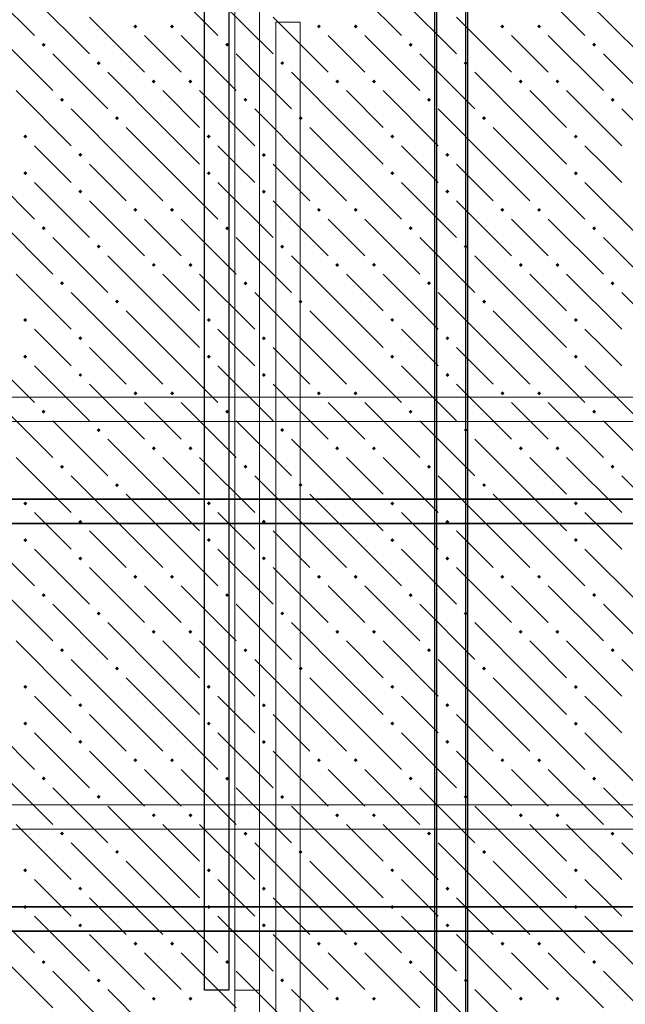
# Model space of a CAD drawing. Header units: millimetres. Extents: x 0 to 42000, y 0 to 29700.
# Tile 39 of 64: x 14711 to 16691, y 19835 to 23056. Entities that reach past the tile are written whole.
import ezdxf

# ---------------------------------------------------------------- set-up
doc = ezdxf.new("R2010")
doc.units = ezdxf.units.MM
for name, color, linetype, lineweight in [('ДОП Верх по У', 7, 'Continuous', 18), ('ДОП Верх по Х', 7, 'Continuous', 18), ('ЖБ Перекрытие верхний уровень', 7, 'Continuous', 18), ('Обрамление П-обр. равн.', 7, 'Continuous', 25), ('Фоновоя арматура Х1', 7, 'Continuous', 25)]:
    doc.layers.add(name, color=color, linetype=linetype, lineweight=lineweight)

msp = doc.modelspace()

# ---------------------------------------------------------------- hatches: boundary and pattern name
at = {"layer": 'ЖБ Перекрытие верхний уровень', "linetype": 'Continuous', "lineweight": 18, "transparency": 33554687}
for points in [[(15082.8, 23033.5), (15089.3, 23040), (15095.8, 23033.5), (15089.3, 23027)], [(15202.8, 23033.5), (15209.3, 23040), (15215.8, 23033.5), (15209.3, 23027)], [(15682.8, 23033.5), (15689.3, 23040), (15695.8, 23033.5), (15689.3, 23027)], [(15802.8, 23033.5), (15809.3, 23040), (15815.8, 23033.5), (15809.3, 23027)], [(16282.8, 23033.5), (16289.3, 23040), (16295.8, 23033.5), (16289.3, 23027)], [(16402.8, 23033.5), (16409.3, 23040), (16415.8, 23033.5), (16409.3, 23027)], [(14782.8, 22973.5), (14789.3, 22980), (14795.8, 22973.5), (14789.3, 22967)], [(15382.8, 22973.5), (15389.3, 22980), (15395.8, 22973.5), (15389.3, 22967)], [(15982.8, 22973.5), (15989.3, 22980), (15995.8, 22973.5), (15989.3, 22967)], [(16582.8, 22973.5), (16589.3, 22980), (16595.8, 22973.5), (16589.3, 22967)], [(14962.8, 22913.5), (14969.3, 22920), (14975.8, 22913.5), (14969.3, 22907)], [(15562.8, 22913.5), (15569.3, 22920), (15575.8, 22913.5), (15569.3, 22907)], [(16162.8, 22913.5), (16169.3, 22920), (16175.8, 22913.5), (16169.3, 22907)], [(15142.8, 22853.5), (15149.3, 22860), (15155.8, 22853.5), (15149.3, 22847)], [(15262.8, 22853.5), (15269.3, 22860), (15275.8, 22853.5), (15269.3, 22847)], [(15742.8, 22853.5), (15749.3, 22860), (15755.8, 22853.5), (15749.3, 22847)], [(15862.8, 22853.5), (15869.3, 22860), (15875.8, 22853.5), (15869.3, 22847)], [(16342.8, 22853.5), (16349.3, 22860), (16355.8, 22853.5), (16349.3, 22847)], [(16462.8, 22853.5), (16469.3, 22860), (16475.8, 22853.5), (16469.3, 22847)], [(14842.8, 22793.5), (14849.3, 22800), (14855.8, 22793.5), (14849.3, 22787)], [(15442.8, 22793.5), (15449.3, 22800), (15455.8, 22793.5), (15449.3, 22787)], [(16042.8, 22793.5), (16049.3, 22800), (16055.8, 22793.5), (16049.3, 22787)], [(16642.8, 22793.5), (16649.3, 22800), (16655.8, 22793.5), (16649.3, 22787)], [(15022.8, 22733.5), (15029.3, 22740), (15035.8, 22733.5), (15029.3, 22727)], [(15622.8, 22733.5), (15629.3, 22740), (15635.8, 22733.5), (15629.3, 22727)], [(16222.8, 22733.5), (16229.3, 22740), (16235.8, 22733.5), (16229.3, 22727)], [(14722.8, 22673.5), (14729.3, 22680), (14735.8, 22673.5), (14729.3, 22667)], [(15322.8, 22673.5), (15329.3, 22680), (15335.8, 22673.5), (15329.3, 22667)], [(15922.8, 22673.5), (15929.3, 22680), (15935.8, 22673.5), (15929.3, 22667)], [(16522.8, 22673.5), (16529.3, 22680), (16535.8, 22673.5), (16529.3, 22667)], [(14902.8, 22613.5), (14909.3, 22620), (14915.8, 22613.5), (14909.3, 22607)], [(15502.8, 22613.5), (15509.3, 22620), (15515.8, 22613.5), (15509.3, 22607)], [(16102.8, 22613.5), (16109.3, 22620), (16115.8, 22613.5), (16109.3, 22607)], [(14722.8, 22553.5), (14729.3, 22560), (14735.8, 22553.5), (14729.3, 22547)], [(15322.8, 22553.5), (15329.3, 22560), (15335.8, 22553.5), (15329.3, 22547)], [(15922.8, 22553.5), (15929.3, 22560), (15935.8, 22553.5), (15929.3, 22547)], [(16522.8, 22553.5), (16529.3, 22560), (16535.8, 22553.5), (16529.3, 22547)], [(14902.8, 22493.5), (14909.3, 22500), (14915.8, 22493.5), (14909.3, 22487)], [(15502.8, 22493.5), (15509.3, 22500), (15515.8, 22493.5), (15509.3, 22487)], [(16102.8, 22493.5), (16109.3, 22500), (16115.8, 22493.5), (16109.3, 22487)], [(15082.8, 22433.5), (15089.3, 22440), (15095.8, 22433.5), (15089.3, 22427)], [(15202.8, 22433.5), (15209.3, 22440), (15215.8, 22433.5), (15209.3, 22427)], [(15682.8, 22433.5), (15689.3, 22440), (15695.8, 22433.5), (15689.3, 22427)], [(15802.8, 22433.5), (15809.3, 22440), (15815.8, 22433.5), (15809.3, 22427)], [(16282.8, 22433.5), (16289.3, 22440), (16295.8, 22433.5), (16289.3, 22427)], [(16402.8, 22433.5), (16409.3, 22440), (16415.8, 22433.5), (16409.3, 22427)], [(14782.8, 22373.5), (14789.3, 22380), (14795.8, 22373.5), (14789.3, 22367)], [(15382.8, 22373.5), (15389.3, 22380), (15395.8, 22373.5), (15389.3, 22367)], [(15982.8, 22373.5), (15989.3, 22380), (15995.8, 22373.5), (15989.3, 22367)], [(16582.8, 22373.5), (16589.3, 22380), (16595.8, 22373.5), (16589.3, 22367)], [(14962.8, 22313.5), (14969.3, 22320), (14975.8, 22313.5), (14969.3, 22307)], [(15562.8, 22313.5), (15569.3, 22320), (15575.8, 22313.5), (15569.3, 22307)], [(16162.8, 22313.5), (16169.3, 22320), (16175.8, 22313.5), (16169.3, 22307)], [(15142.8, 22253.5), (15149.3, 22260), (15155.8, 22253.5), (15149.3, 22247)], [(15262.8, 22253.5), (15269.3, 22260), (15275.8, 22253.5), (15269.3, 22247)], [(15742.8, 22253.5), (15749.3, 22260), (15755.8, 22253.5), (15749.3, 22247)], [(15862.8, 22253.5), (15869.3, 22260), (15875.8, 22253.5), (15869.3, 22247)], [(16342.8, 22253.5), (16349.3, 22260), (16355.8, 22253.5), (16349.3, 22247)], [(16462.8, 22253.5), (16469.3, 22260), (16475.8, 22253.5), (16469.3, 22247)], [(14842.8, 22193.5), (14849.3, 22200), (14855.8, 22193.5), (14849.3, 22187)], [(15442.8, 22193.5), (15449.3, 22200), (15455.8, 22193.5), (15449.3, 22187)], [(16042.8, 22193.5), (16049.3, 22200), (16055.8, 22193.5), (16049.3, 22187)], [(16642.8, 22193.5), (16649.3, 22200), (16655.8, 22193.5), (16649.3, 22187)], [(15022.8, 22133.5), (15029.3, 22140), (15035.8, 22133.5), (15029.3, 22127)], [(15622.8, 22133.5), (15629.3, 22140), (15635.8, 22133.5), (15629.3, 22127)], [(16222.8, 22133.5), (16229.3, 22140), (16235.8, 22133.5), (16229.3, 22127)], [(14722.8, 22073.5), (14729.3, 22080), (14735.8, 22073.5), (14729.3, 22067)], [(15322.8, 22073.5), (15329.3, 22080), (15335.8, 22073.5), (15329.3, 22067)], [(15922.8, 22073.5), (15929.3, 22080), (15935.8, 22073.5), (15929.3, 22067)], [(16522.8, 22073.5), (16529.3, 22080), (16535.8, 22073.5), (16529.3, 22067)], [(14902.8, 22013.5), (14909.3, 22020), (14915.8, 22013.5), (14909.3, 22007)], [(15502.8, 22013.5), (15509.3, 22020), (15515.8, 22013.5), (15509.3, 22007)], [(16102.8, 22013.5), (16109.3, 22020), (16115.8, 22013.5), (16109.3, 22007)], [(14722.8, 21953.5), (14729.3, 21960), (14735.8, 21953.5), (14729.3, 21947)], [(15322.8, 21953.5), (15329.3, 21960), (15335.8, 21953.5), (15329.3, 21947)], [(15922.8, 21953.5), (15929.3, 21960), (15935.8, 21953.5), (15929.3, 21947)], [(16522.8, 21953.5), (16529.3, 21960), (16535.8, 21953.5), (16529.3, 21947)], [(14902.8, 21893.5), (14909.3, 21900), (14915.8, 21893.5), (14909.3, 21887)], [(15502.8, 21893.5), (15509.3, 21900), (15515.8, 21893.5), (15509.3, 21887)], [(16102.8, 21893.5), (16109.3, 21900), (16115.8, 21893.5), (16109.3, 21887)], [(15082.8, 21833.5), (15089.3, 21840), (15095.8, 21833.5), (15089.3, 21827)], [(15202.8, 21833.5), (15209.3, 21840), (15215.8, 21833.5), (15209.3, 21827)], [(15682.8, 21833.5), (15689.3, 21840), (15695.8, 21833.5), (15689.3, 21827)], [(15802.8, 21833.5), (15809.3, 21840), (15815.8, 21833.5), (15809.3, 21827)], [(16282.8, 21833.5), (16289.3, 21840), (16295.8, 21833.5), (16289.3, 21827)], [(16402.8, 21833.5), (16409.3, 21840), (16415.8, 21833.5), (16409.3, 21827)], [(14782.8, 21773.5), (14789.3, 21780), (14795.8, 21773.5), (14789.3, 21767)], [(15382.8, 21773.5), (15389.3, 21780), (15395.8, 21773.5), (15389.3, 21767)], [(15982.8, 21773.5), (15989.3, 21780), (15995.8, 21773.5), (15989.3, 21767)], [(16582.8, 21773.5), (16589.3, 21780), (16595.8, 21773.5), (16589.3, 21767)], [(14962.8, 21713.5), (14969.3, 21720), (14975.8, 21713.5), (14969.3, 21707)], [(15562.8, 21713.5), (15569.3, 21720), (15575.8, 21713.5), (15569.3, 21707)], [(16162.8, 21713.5), (16169.3, 21720), (16175.8, 21713.5), (16169.3, 21707)], [(15142.8, 21653.5), (15149.3, 21660), (15155.8, 21653.5), (15149.3, 21647)], [(15262.8, 21653.5), (15269.3, 21660), (15275.8, 21653.5), (15269.3, 21647)], [(15742.8, 21653.5), (15749.3, 21660), (15755.8, 21653.5), (15749.3, 21647)], [(15862.8, 21653.5), (15869.3, 21660), (15875.8, 21653.5), (15869.3, 21647)], [(16342.8, 21653.5), (16349.3, 21660), (16355.8, 21653.5), (16349.3, 21647)], [(16462.8, 21653.5), (16469.3, 21660), (16475.8, 21653.5), (16469.3, 21647)], [(14842.8, 21593.5), (14849.3, 21600), (14855.8, 21593.5), (14849.3, 21587)], [(15442.8, 21593.5), (15449.3, 21600), (15455.8, 21593.5), (15449.3, 21587)], [(16042.8, 21593.5), (16049.3, 21600), (16055.8, 21593.5), (16049.3, 21587)], [(16642.8, 21593.5), (16649.3, 21600), (16655.8, 21593.5), (16649.3, 21587)], [(15022.8, 21533.5), (15029.3, 21540), (15035.8, 21533.5), (15029.3, 21527)], [(15622.8, 21533.5), (15629.3, 21540), (15635.8, 21533.5), (15629.3, 21527)], [(16222.8, 21533.5), (16229.3, 21540), (16235.8, 21533.5), (16229.3, 21527)], [(14722.8, 21473.5), (14729.3, 21480), (14735.8, 21473.5), (14729.3, 21467)], [(15322.8, 21473.5), (15329.3, 21480), (15335.8, 21473.5), (15329.3, 21467)], [(15922.8, 21473.5), (15929.3, 21480), (15935.8, 21473.5), (15929.3, 21467)], [(16522.8, 21473.5), (16529.3, 21480), (16535.8, 21473.5), (16529.3, 21467)], [(14902.8, 21413.5), (14909.3, 21420), (14915.8, 21413.5), (14909.3, 21407)], [(15502.8, 21413.5), (15509.3, 21420), (15515.8, 21413.5), (15509.3, 21407)], [(16102.8, 21413.5), (16109.3, 21420), (16115.8, 21413.5), (16109.3, 21407)], [(14722.8, 21353.5), (14729.3, 21360), (14735.8, 21353.5), (14729.3, 21347)], [(15322.8, 21353.5), (15329.3, 21360), (15335.8, 21353.5), (15329.3, 21347)], [(15922.8, 21353.5), (15929.3, 21360), (15935.8, 21353.5), (15929.3, 21347)], [(16522.8, 21353.5), (16529.3, 21360), (16535.8, 21353.5), (16529.3, 21347)], [(14902.8, 21293.5), (14909.3, 21300), (14915.8, 21293.5), (14909.3, 21287)], [(15502.8, 21293.5), (15509.3, 21300), (15515.8, 21293.5), (15509.3, 21287)], [(16102.8, 21293.5), (16109.3, 21300), (16115.8, 21293.5), (16109.3, 21287)], [(15082.8, 21233.5), (15089.3, 21240), (15095.8, 21233.5), (15089.3, 21227)], [(15202.8, 21233.5), (15209.3, 21240), (15215.8, 21233.5), (15209.3, 21227)], [(15682.8, 21233.5), (15689.3, 21240), (15695.8, 21233.5), (15689.3, 21227)], [(15802.8, 21233.5), (15809.3, 21240), (15815.8, 21233.5), (15809.3, 21227)], [(16282.8, 21233.5), (16289.3, 21240), (16295.8, 21233.5), (16289.3, 21227)], [(16402.8, 21233.5), (16409.3, 21240), (16415.8, 21233.5), (16409.3, 21227)], [(14782.8, 21173.5), (14789.3, 21180), (14795.8, 21173.5), (14789.3, 21167)], [(15382.8, 21173.5), (15389.3, 21180), (15395.8, 21173.5), (15389.3, 21167)], [(15982.8, 21173.5), (15989.3, 21180), (15995.8, 21173.5), (15989.3, 21167)], [(16582.8, 21173.5), (16589.3, 21180), (16595.8, 21173.5), (16589.3, 21167)], [(14962.8, 21113.5), (14969.3, 21120), (14975.8, 21113.5), (14969.3, 21107)], [(15562.8, 21113.5), (15569.3, 21120), (15575.8, 21113.5), (15569.3, 21107)], [(16162.8, 21113.5), (16169.3, 21120), (16175.8, 21113.5), (16169.3, 21107)], [(15142.8, 21053.5), (15149.3, 21060), (15155.8, 21053.5), (15149.3, 21047)], [(15262.8, 21053.5), (15269.3, 21060), (15275.8, 21053.5), (15269.3, 21047)], [(15742.8, 21053.5), (15749.3, 21060), (15755.8, 21053.5), (15749.3, 21047)], [(15862.8, 21053.5), (15869.3, 21060), (15875.8, 21053.5), (15869.3, 21047)], [(16342.8, 21053.5), (16349.3, 21060), (16355.8, 21053.5), (16349.3, 21047)], [(16462.8, 21053.5), (16469.3, 21060), (16475.8, 21053.5), (16469.3, 21047)], [(14842.8, 20993.5), (14849.3, 21000), (14855.8, 20993.5), (14849.3, 20987)], [(15442.8, 20993.5), (15449.3, 21000), (15455.8, 20993.5), (15449.3, 20987)], [(16042.8, 20993.5), (16049.3, 21000), (16055.8, 20993.5), (16049.3, 20987)], [(16642.8, 20993.5), (16649.3, 21000), (16655.8, 20993.5), (16649.3, 20987)], [(15022.8, 20933.5), (15029.3, 20940), (15035.8, 20933.5), (15029.3, 20927)], [(15622.8, 20933.5), (15629.3, 20940), (15635.8, 20933.5), (15629.3, 20927)], [(16222.8, 20933.5), (16229.3, 20940), (16235.8, 20933.5), (16229.3, 20927)], [(14722.8, 20873.5), (14729.3, 20880), (14735.8, 20873.5), (14729.3, 20867)], [(15322.8, 20873.5), (15329.3, 20880), (15335.8, 20873.5), (15329.3, 20867)], [(15922.8, 20873.5), (15929.3, 20880), (15935.8, 20873.5), (15929.3, 20867)], [(16522.8, 20873.5), (16529.3, 20880), (16535.8, 20873.5), (16529.3, 20867)], [(14902.8, 20813.5), (14909.3, 20820), (14915.8, 20813.5), (14909.3, 20807)], [(15502.8, 20813.5), (15509.3, 20820), (15515.8, 20813.5), (15509.3, 20807)], [(16102.8, 20813.5), (16109.3, 20820), (16115.8, 20813.5), (16109.3, 20807)], [(14722.8, 20753.5), (14729.3, 20760), (14735.8, 20753.5), (14729.3, 20747)], [(15322.8, 20753.5), (15329.3, 20760), (15335.8, 20753.5), (15329.3, 20747)], [(15922.8, 20753.5), (15929.3, 20760), (15935.8, 20753.5), (15929.3, 20747)], [(16522.8, 20753.5), (16529.3, 20760), (16535.8, 20753.5), (16529.3, 20747)], [(14902.8, 20693.5), (14909.3, 20700), (14915.8, 20693.5), (14909.3, 20687)], [(15502.8, 20693.5), (15509.3, 20700), (15515.8, 20693.5), (15509.3, 20687)], [(16102.8, 20693.5), (16109.3, 20700), (16115.8, 20693.5), (16109.3, 20687)], [(15082.8, 20633.5), (15089.3, 20640), (15095.8, 20633.5), (15089.3, 20627)], [(15202.8, 20633.5), (15209.3, 20640), (15215.8, 20633.5), (15209.3, 20627)], [(15682.8, 20633.5), (15689.3, 20640), (15695.8, 20633.5), (15689.3, 20627)], [(15802.8, 20633.5), (15809.3, 20640), (15815.8, 20633.5), (15809.3, 20627)], [(16282.8, 20633.5), (16289.3, 20640), (16295.8, 20633.5), (16289.3, 20627)], [(16402.8, 20633.5), (16409.3, 20640), (16415.8, 20633.5), (16409.3, 20627)], [(14782.8, 20573.5), (14789.3, 20580), (14795.8, 20573.5), (14789.3, 20567)], [(15382.8, 20573.5), (15389.3, 20580), (15395.8, 20573.5), (15389.3, 20567)], [(15982.8, 20573.5), (15989.3, 20580), (15995.8, 20573.5), (15989.3, 20567)], [(16582.8, 20573.5), (16589.3, 20580), (16595.8, 20573.5), (16589.3, 20567)], [(14962.8, 20513.5), (14969.3, 20520), (14975.8, 20513.5), (14969.3, 20507)], [(15562.8, 20513.5), (15569.3, 20520), (15575.8, 20513.5), (15569.3, 20507)], [(16162.8, 20513.5), (16169.3, 20520), (16175.8, 20513.5), (16169.3, 20507)], [(15142.8, 20453.5), (15149.3, 20460), (15155.8, 20453.5), (15149.3, 20447)], [(15262.8, 20453.5), (15269.3, 20460), (15275.8, 20453.5), (15269.3, 20447)], [(15742.8, 20453.5), (15749.3, 20460), (15755.8, 20453.5), (15749.3, 20447)], [(15862.8, 20453.5), (15869.3, 20460), (15875.8, 20453.5), (15869.3, 20447)], [(16342.8, 20453.5), (16349.3, 20460), (16355.8, 20453.5), (16349.3, 20447)], [(16462.8, 20453.5), (16469.3, 20460), (16475.8, 20453.5), (16469.3, 20447)], [(14842.8, 20393.5), (14849.3, 20400), (14855.8, 20393.5), (14849.3, 20387)], [(15442.8, 20393.5), (15449.3, 20400), (15455.8, 20393.5), (15449.3, 20387)], [(16042.8, 20393.5), (16049.3, 20400), (16055.8, 20393.5), (16049.3, 20387)], [(16642.8, 20393.5), (16649.3, 20400), (16655.8, 20393.5), (16649.3, 20387)], [(15022.8, 20333.5), (15029.3, 20340), (15035.8, 20333.5), (15029.3, 20327)], [(15622.8, 20333.5), (15629.3, 20340), (15635.8, 20333.5), (15629.3, 20327)], [(16222.8, 20333.5), (16229.3, 20340), (16235.8, 20333.5), (16229.3, 20327)], [(14722.8, 20273.5), (14729.3, 20280), (14735.8, 20273.5), (14729.3, 20267)], [(15322.8, 20273.5), (15329.3, 20280), (15335.8, 20273.5), (15329.3, 20267)], [(15922.8, 20273.5), (15929.3, 20280), (15935.8, 20273.5), (15929.3, 20267)], [(16522.8, 20273.5), (16529.3, 20280), (16535.8, 20273.5), (16529.3, 20267)], [(14902.8, 20213.5), (14909.3, 20220), (14915.8, 20213.5), (14909.3, 20207)], [(15502.8, 20213.5), (15509.3, 20220), (15515.8, 20213.5), (15509.3, 20207)], [(16102.8, 20213.5), (16109.3, 20220), (16115.8, 20213.5), (16109.3, 20207)], [(14722.8, 20153.5), (14729.3, 20160), (14735.8, 20153.5), (14729.3, 20147)], [(15322.8, 20153.5), (15329.3, 20160), (15335.8, 20153.5), (15329.3, 20147)], [(15922.8, 20153.5), (15929.3, 20160), (15935.8, 20153.5), (15929.3, 20147)], [(16522.8, 20153.5), (16529.3, 20160), (16535.8, 20153.5), (16529.3, 20147)], [(14902.8, 20093.5), (14909.3, 20100), (14915.8, 20093.5), (14909.3, 20087)], [(15502.8, 20093.5), (15509.3, 20100), (15515.8, 20093.5), (15509.3, 20087)], [(16102.8, 20093.5), (16109.3, 20100), (16115.8, 20093.5), (16109.3, 20087)], [(15082.8, 20033.5), (15089.3, 20040), (15095.8, 20033.5), (15089.3, 20027)], [(15202.8, 20033.5), (15209.3, 20040), (15215.8, 20033.5), (15209.3, 20027)], [(15682.8, 20033.5), (15689.3, 20040), (15695.8, 20033.5), (15689.3, 20027)], [(15802.8, 20033.5), (15809.3, 20040), (15815.8, 20033.5), (15809.3, 20027)], [(16282.8, 20033.5), (16289.3, 20040), (16295.8, 20033.5), (16289.3, 20027)], [(16402.8, 20033.5), (16409.3, 20040), (16415.8, 20033.5), (16409.3, 20027)], [(14782.8, 19973.5), (14789.3, 19980), (14795.8, 19973.5), (14789.3, 19967)], [(15382.8, 19973.5), (15389.3, 19980), (15395.8, 19973.5), (15389.3, 19967)], [(15982.8, 19973.5), (15989.3, 19980), (15995.8, 19973.5), (15989.3, 19967)], [(16582.8, 19973.5), (16589.3, 19980), (16595.8, 19973.5), (16589.3, 19967)], [(14962.8, 19913.5), (14969.3, 19920), (14975.8, 19913.5), (14969.3, 19907)], [(15562.8, 19913.5), (15569.3, 19920), (15575.8, 19913.5), (15569.3, 19907)], [(16162.8, 19913.5), (16169.3, 19920), (16175.8, 19913.5), (16169.3, 19907)], [(15142.8, 19853.5), (15149.3, 19860), (15155.8, 19853.5), (15149.3, 19847)], [(15262.8, 19853.5), (15269.3, 19860), (15275.8, 19853.5), (15269.3, 19847)], [(15742.8, 19853.5), (15749.3, 19860), (15755.8, 19853.5), (15749.3, 19847)], [(15862.8, 19853.5), (15869.3, 19860), (15875.8, 19853.5), (15869.3, 19847)], [(16342.8, 19853.5), (16349.3, 19860), (16355.8, 19853.5), (16349.3, 19847)], [(16462.8, 19853.5), (16469.3, 19860), (16475.8, 19853.5), (16469.3, 19847)]]:
    msp.add_hatch(color=7, dxfattribs=at).paths.add_polyline_path(points, flags=16)

# ---------------------------------------------------------------- linework, layer by layer
at = {"color": 7, "linetype": 'Continuous', "lineweight": 25, "transparency": 33554687}
msp.add_lwpolyline([(16168.2, 26793.3), (16168.2, 11914.3), (16074.9, 11914.3), (16074.9, 26793.3), (16168.2, 26793.3)], dxfattribs=at)
at = {"layer": 'ДОП Верх по У', "color": 7, "linetype": 'Continuous', "lineweight": 25, "transparency": 33554687}
msp.add_lwpolyline([(16174.9, 23381), (16174.9, 11460.1), (16068.2, 11460.1), (16068.2, 23381), (16174.9, 23381)], dxfattribs=at)
at = {"layer": 'ДОП Верх по Х', "color": 7, "linetype": 'Continuous', "lineweight": 35, "transparency": 33554687}
for points in [[(21188.2, 21407.7), (8188.2, 21407.7), (8188.2, 21487.7), (21188.2, 21487.7), (21188.2, 21407.7)], [(21188.2, 20074.3), (8188.2, 20074.3), (8188.2, 20154.4), (21188.2, 20154.4), (21188.2, 20074.3)]]:
    msp.add_lwpolyline(points, dxfattribs=at)
at = {"layer": 'ЖБ Перекрытие верхний уровень', "color": 9, "linetype": 'Continuous', "lineweight": 18, "true_color": 0xc7c7c7, "transparency": 33554687}
for p, q in [((14579.3, 23183.5), (14759.3, 23003.5)), ((15179.3, 23183.5), (15359.3, 23003.5)), ((15779.3, 23183.5), (15959.3, 23003.5)), ((16379.3, 23183.5), (16559.3, 23003.5)), ((14759.3, 23123.5), (14939.3, 22943.5)), ((15359.3, 23123.5), (15539.3, 22943.5)), ((15959.3, 23123.5), (16139.3, 22943.5)), ((16559.3, 23123.5), (16739.3, 22943.5)), ((14939.3, 23063.5), (15119.3, 22883.5)), ((15539.3, 23063.5), (15719.3, 22883.5)), ((16139.3, 23063.5), (16319.3, 22883.5)), ((14639.3, 23003.5), (14819.3, 22823.5)), ((15179.3, 22943.5), (15119.3, 23003.5)), ((15239.3, 23003.5), (15419.3, 22823.5)), ((15779.3, 22943.5), (15719.3, 23003.5)), ((15839.3, 23003.5), (16019.3, 22823.5)), ((16379.3, 22943.5), (16319.3, 23003.5)), ((16439.3, 23003.5), (16619.3, 22823.5)), ((14819.3, 22943.5), (14999.3, 22763.5)), ((15239.3, 22883.5), (15179.3, 22943.5)), ((15419.3, 22943.5), (15599.3, 22763.5)), ((15839.3, 22883.5), (15779.3, 22943.5)), ((16019.3, 22943.5), (16199.3, 22763.5)), ((16439.3, 22883.5), (16379.3, 22943.5)), ((16619.3, 22943.5), (16799.3, 22763.5)), ((15179.3, 22703.5), (14999.3, 22883.5)), ((15779.3, 22703.5), (15599.3, 22883.5)), ((16379.3, 22703.5), (16199.3, 22883.5)), ((14699.3, 22823.5), (14879.3, 22643.5)), ((15179.3, 22823.5), (15299.3, 22703.5)), ((15299.3, 22823.5), (15479.3, 22643.5)), ((15779.3, 22823.5), (15899.3, 22703.5)), ((15899.3, 22823.5), (16079.3, 22643.5)), ((16379.3, 22823.5), (16499.3, 22703.5)), ((16499.3, 22823.5), (16679.3, 22643.5)), ((15059.3, 22583.5), (14879.3, 22763.5)), ((15659.3, 22583.5), (15479.3, 22763.5)), ((16259.3, 22583.5), (16079.3, 22763.5)), ((16859.3, 22583.5), (16679.3, 22763.5)), ((15059.3, 22703.5), (15179.3, 22583.5)), ((15179.3, 22703.5), (15299.3, 22583.5)), ((15659.3, 22703.5), (15779.3, 22583.5)), ((15779.3, 22703.5), (15899.3, 22583.5)), ((16259.3, 22703.5), (16379.3, 22583.5)), ((16379.3, 22703.5), (16499.3, 22583.5)), ((14819.3, 22583.5), (14759.3, 22643.5)), ((15419.3, 22583.5), (15359.3, 22643.5)), ((16019.3, 22583.5), (15959.3, 22643.5)), ((16619.3, 22583.5), (16559.3, 22643.5)), ((14579.3, 22583.5), (14759.3, 22403.5)), ((14879.3, 22523.5), (14819.3, 22583.5)), ((14939.3, 22583.5), (15059.3, 22463.5)), ((15059.3, 22583.5), (15179.3, 22463.5)), ((15179.3, 22583.5), (15359.3, 22403.5)), ((15479.3, 22523.5), (15419.3, 22583.5)), ((15539.3, 22583.5), (15659.3, 22463.5)), ((15659.3, 22583.5), (15779.3, 22463.5)), ((15779.3, 22583.5), (15959.3, 22403.5)), ((16079.3, 22523.5), (16019.3, 22583.5)), ((16139.3, 22583.5), (16259.3, 22463.5)), ((16259.3, 22583.5), (16379.3, 22463.5)), ((16379.3, 22583.5), (16559.3, 22403.5)), ((16679.3, 22523.5), (16619.3, 22583.5)), ((14759.3, 22523.5), (14939.3, 22343.5)), ((15359.3, 22523.5), (15539.3, 22343.5)), ((15959.3, 22523.5), (16139.3, 22343.5)), ((16559.3, 22523.5), (16739.3, 22343.5)), ((14939.3, 22463.5), (15119.3, 22283.5)), ((15539.3, 22463.5), (15719.3, 22283.5)), ((16139.3, 22463.5), (16319.3, 22283.5)), ((14639.3, 22403.5), (14819.3, 22223.5)), ((15179.3, 22343.5), (15119.3, 22403.5)), ((15239.3, 22403.5), (15419.3, 22223.5)), ((15779.3, 22343.5), (15719.3, 22403.5)), ((15839.3, 22403.5), (16019.3, 22223.5)), ((16379.3, 22343.5), (16319.3, 22403.5)), ((16439.3, 22403.5), (16619.3, 22223.5)), ((14819.3, 22343.5), (14999.3, 22163.5)), ((15239.3, 22283.5), (15179.3, 22343.5)), ((15419.3, 22343.5), (15599.3, 22163.5)), ((15839.3, 22283.5), (15779.3, 22343.5)), ((16019.3, 22343.5), (16199.3, 22163.5)), ((16439.3, 22283.5), (16379.3, 22343.5)), ((16619.3, 22343.5), (16799.3, 22163.5)), ((15179.3, 22103.5), (14999.3, 22283.5)), ((15779.3, 22103.5), (15599.3, 22283.5)), ((16379.3, 22103.5), (16199.3, 22283.5)), ((14699.3, 22223.5), (14879.3, 22043.5)), ((15179.3, 22223.5), (15299.3, 22103.5)), ((15299.3, 22223.5), (15479.3, 22043.5)), ((15779.3, 22223.5), (15899.3, 22103.5)), ((15899.3, 22223.5), (16079.3, 22043.5)), ((16379.3, 22223.5), (16499.3, 22103.5)), ((16499.3, 22223.5), (16679.3, 22043.5)), ((15059.3, 21983.5), (14879.3, 22163.5)), ((15659.3, 21983.5), (15479.3, 22163.5)), ((16259.3, 21983.5), (16079.3, 22163.5)), ((16859.3, 21983.5), (16679.3, 22163.5)), ((15059.3, 22103.5), (15179.3, 21983.5)), ((15179.3, 22103.5), (15299.3, 21983.5)), ((15659.3, 22103.5), (15779.3, 21983.5)), ((15779.3, 22103.5), (15899.3, 21983.5)), ((16259.3, 22103.5), (16379.3, 21983.5)), ((16379.3, 22103.5), (16499.3, 21983.5)), ((14819.3, 21983.5), (14759.3, 22043.5)), ((15419.3, 21983.5), (15359.3, 22043.5)), ((16019.3, 21983.5), (15959.3, 22043.5)), ((16619.3, 21983.5), (16559.3, 22043.5)), ((14579.3, 21983.5), (14759.3, 21803.5)), ((14879.3, 21923.5), (14819.3, 21983.5)), ((14939.3, 21983.5), (15059.3, 21863.5)), ((15059.3, 21983.5), (15179.3, 21863.5)), ((15179.3, 21983.5), (15359.3, 21803.5)), ((15479.3, 21923.5), (15419.3, 21983.5)), ((15539.3, 21983.5), (15659.3, 21863.5)), ((15659.3, 21983.5), (15779.3, 21863.5)), ((15779.3, 21983.5), (15959.3, 21803.5)), ((16079.3, 21923.5), (16019.3, 21983.5)), ((16139.3, 21983.5), (16259.3, 21863.5)), ((16259.3, 21983.5), (16379.3, 21863.5)), ((16379.3, 21983.5), (16559.3, 21803.5)), ((16679.3, 21923.5), (16619.3, 21983.5)), ((14759.3, 21923.5), (14939.3, 21743.5)), ((15359.3, 21923.5), (15539.3, 21743.5)), ((15959.3, 21923.5), (16139.3, 21743.5)), ((16559.3, 21923.5), (16739.3, 21743.5)), ((14939.3, 21863.5), (15119.3, 21683.5)), ((15539.3, 21863.5), (15719.3, 21683.5)), ((16139.3, 21863.5), (16319.3, 21683.5)), ((14639.3, 21803.5), (14819.3, 21623.5)), ((15179.3, 21743.5), (15119.3, 21803.5)), ((15239.3, 21803.5), (15419.3, 21623.5)), ((15779.3, 21743.5), (15719.3, 21803.5)), ((15839.3, 21803.5), (16019.3, 21623.5)), ((16379.3, 21743.5), (16319.3, 21803.5)), ((16439.3, 21803.5), (16619.3, 21623.5)), ((14819.3, 21743.5), (14999.3, 21563.5)), ((15239.3, 21683.5), (15179.3, 21743.5)), ((15419.3, 21743.5), (15599.3, 21563.5)), ((15839.3, 21683.5), (15779.3, 21743.5)), ((16019.3, 21743.5), (16199.3, 21563.5)), ((16439.3, 21683.5), (16379.3, 21743.5)), ((16619.3, 21743.5), (16799.3, 21563.5)), ((15179.3, 21503.5), (14999.3, 21683.5)), ((15779.3, 21503.5), (15599.3, 21683.5)), ((16379.3, 21503.5), (16199.3, 21683.5)), ((14699.3, 21623.5), (14879.3, 21443.5)), ((15179.3, 21623.5), (15299.3, 21503.5)), ((15299.3, 21623.5), (15479.3, 21443.5)), ((15779.3, 21623.5), (15899.3, 21503.5)), ((15899.3, 21623.5), (16079.3, 21443.5)), ((16379.3, 21623.5), (16499.3, 21503.5)), ((16499.3, 21623.5), (16679.3, 21443.5)), ((15059.3, 21383.5), (14879.3, 21563.5)), ((15659.3, 21383.5), (15479.3, 21563.5)), ((16259.3, 21383.5), (16079.3, 21563.5)), ((16859.3, 21383.5), (16679.3, 21563.5)), ((15059.3, 21503.5), (15179.3, 21383.5)), ((15179.3, 21503.5), (15299.3, 21383.5)), ((15659.3, 21503.5), (15779.3, 21383.5)), ((15779.3, 21503.5), (15899.3, 21383.5)), ((16259.3, 21503.5), (16379.3, 21383.5)), ((16379.3, 21503.5), (16499.3, 21383.5)), ((14819.3, 21383.5), (14759.3, 21443.5)), ((15419.3, 21383.5), (15359.3, 21443.5)), ((16019.3, 21383.5), (15959.3, 21443.5)), ((16619.3, 21383.5), (16559.3, 21443.5)), ((14579.3, 21383.5), (14759.3, 21203.5)), ((14879.3, 21323.5), (14819.3, 21383.5)), ((14939.3, 21383.5), (15059.3, 21263.5)), ((15059.3, 21383.5), (15179.3, 21263.5)), ((15179.3, 21383.5), (15359.3, 21203.5)), ((15479.3, 21323.5), (15419.3, 21383.5)), ((15539.3, 21383.5), (15659.3, 21263.5)), ((15659.3, 21383.5), (15779.3, 21263.5)), ((15779.3, 21383.5), (15959.3, 21203.5)), ((16079.3, 21323.5), (16019.3, 21383.5)), ((16139.3, 21383.5), (16259.3, 21263.5)), ((16259.3, 21383.5), (16379.3, 21263.5)), ((16379.3, 21383.5), (16559.3, 21203.5)), ((16679.3, 21323.5), (16619.3, 21383.5)), ((14759.3, 21323.5), (14939.3, 21143.5)), ((15359.3, 21323.5), (15539.3, 21143.5)), ((15959.3, 21323.5), (16139.3, 21143.5)), ((16559.3, 21323.5), (16739.3, 21143.5)), ((14939.3, 21263.5), (15119.3, 21083.5)), ((15539.3, 21263.5), (15719.3, 21083.5)), ((16139.3, 21263.5), (16319.3, 21083.5)), ((14639.3, 21203.5), (14819.3, 21023.5)), ((15179.3, 21143.5), (15119.3, 21203.5)), ((15239.3, 21203.5), (15419.3, 21023.5)), ((15779.3, 21143.5), (15719.3, 21203.5)), ((15839.3, 21203.5), (16019.3, 21023.5)), ((16379.3, 21143.5), (16319.3, 21203.5)), ((16439.3, 21203.5), (16619.3, 21023.5)), ((14819.3, 21143.5), (14999.3, 20963.5)), ((15239.3, 21083.5), (15179.3, 21143.5)), ((15419.3, 21143.5), (15599.3, 20963.5)), ((15839.3, 21083.5), (15779.3, 21143.5)), ((16019.3, 21143.5), (16199.3, 20963.5)), ((16439.3, 21083.5), (16379.3, 21143.5)), ((16619.3, 21143.5), (16799.3, 20963.5)), ((15179.3, 20903.5), (14999.3, 21083.5)), ((15779.3, 20903.5), (15599.3, 21083.5)), ((16379.3, 20903.5), (16199.3, 21083.5)), ((14699.3, 21023.5), (14879.3, 20843.5)), ((15179.3, 21023.5), (15299.3, 20903.5)), ((15299.3, 21023.5), (15479.3, 20843.5)), ((15779.3, 21023.5), (15899.3, 20903.5)), ((15899.3, 21023.5), (16079.3, 20843.5)), ((16379.3, 21023.5), (16499.3, 20903.5)), ((16499.3, 21023.5), (16679.3, 20843.5)), ((15059.3, 20783.5), (14879.3, 20963.5)), ((15659.3, 20783.5), (15479.3, 20963.5)), ((16259.3, 20783.5), (16079.3, 20963.5)), ((16859.3, 20783.5), (16679.3, 20963.5)), ((15059.3, 20903.5), (15179.3, 20783.5)), ((15179.3, 20903.5), (15299.3, 20783.5)), ((15659.3, 20903.5), (15779.3, 20783.5)), ((15779.3, 20903.5), (15899.3, 20783.5)), ((16259.3, 20903.5), (16379.3, 20783.5)), ((16379.3, 20903.5), (16499.3, 20783.5)), ((14819.3, 20783.5), (14759.3, 20843.5)), ((15419.3, 20783.5), (15359.3, 20843.5)), ((16019.3, 20783.5), (15959.3, 20843.5)), ((16619.3, 20783.5), (16559.3, 20843.5)), ((14579.3, 20783.5), (14759.3, 20603.5)), ((14879.3, 20723.5), (14819.3, 20783.5)), ((14939.3, 20783.5), (15059.3, 20663.5)), ((15059.3, 20783.5), (15179.3, 20663.5)), ((15179.3, 20783.5), (15359.3, 20603.5)), ((15479.3, 20723.5), (15419.3, 20783.5)), ((15539.3, 20783.5), (15659.3, 20663.5)), ((15659.3, 20783.5), (15779.3, 20663.5)), ((15779.3, 20783.5), (15959.3, 20603.5)), ((16079.3, 20723.5), (16019.3, 20783.5)), ((16139.3, 20783.5), (16259.3, 20663.5)), ((16259.3, 20783.5), (16379.3, 20663.5)), ((16379.3, 20783.5), (16559.3, 20603.5)), ((16679.3, 20723.5), (16619.3, 20783.5)), ((14759.3, 20723.5), (14939.3, 20543.5)), ((15359.3, 20723.5), (15539.3, 20543.5)), ((15959.3, 20723.5), (16139.3, 20543.5)), ((16559.3, 20723.5), (16739.3, 20543.5)), ((14939.3, 20663.5), (15119.3, 20483.5)), ((15539.3, 20663.5), (15719.3, 20483.5)), ((16139.3, 20663.5), (16319.3, 20483.5)), ((14639.3, 20603.5), (14819.3, 20423.5)), ((15179.3, 20543.5), (15119.3, 20603.5)), ((15239.3, 20603.5), (15419.3, 20423.5)), ((15779.3, 20543.5), (15719.3, 20603.5)), ((15839.3, 20603.5), (16019.3, 20423.5)), ((16379.3, 20543.5), (16319.3, 20603.5)), ((16439.3, 20603.5), (16619.3, 20423.5)), ((14819.3, 20543.5), (14999.3, 20363.5)), ((15239.3, 20483.5), (15179.3, 20543.5)), ((15419.3, 20543.5), (15599.3, 20363.5)), ((15839.3, 20483.5), (15779.3, 20543.5)), ((16019.3, 20543.5), (16199.3, 20363.5)), ((16439.3, 20483.5), (16379.3, 20543.5)), ((16619.3, 20543.5), (16799.3, 20363.5)), ((15179.3, 20303.5), (14999.3, 20483.5)), ((15779.3, 20303.5), (15599.3, 20483.5)), ((16379.3, 20303.5), (16199.3, 20483.5)), ((14699.3, 20423.5), (14879.3, 20243.5)), ((15179.3, 20423.5), (15299.3, 20303.5)), ((15299.3, 20423.5), (15479.3, 20243.5)), ((15779.3, 20423.5), (15899.3, 20303.5)), ((15899.3, 20423.5), (16079.3, 20243.5)), ((16379.3, 20423.5), (16499.3, 20303.5)), ((16499.3, 20423.5), (16679.3, 20243.5)), ((15059.3, 20183.5), (14879.3, 20363.5)), ((15659.3, 20183.5), (15479.3, 20363.5)), ((16259.3, 20183.5), (16079.3, 20363.5)), ((16859.3, 20183.5), (16679.3, 20363.5)), ((15059.3, 20303.5), (15179.3, 20183.5)), ((15179.3, 20303.5), (15299.3, 20183.5)), ((15659.3, 20303.5), (15779.3, 20183.5)), ((15779.3, 20303.5), (15899.3, 20183.5)), ((16259.3, 20303.5), (16379.3, 20183.5)), ((16379.3, 20303.5), (16499.3, 20183.5)), ((14819.3, 20183.5), (14759.3, 20243.5)), ((15419.3, 20183.5), (15359.3, 20243.5)), ((16019.3, 20183.5), (15959.3, 20243.5)), ((16619.3, 20183.5), (16559.3, 20243.5)), ((14579.3, 20183.5), (14759.3, 20003.5)), ((14879.3, 20123.5), (14819.3, 20183.5)), ((14939.3, 20183.5), (15059.3, 20063.5)), ((15059.3, 20183.5), (15179.3, 20063.5)), ((15179.3, 20183.5), (15359.3, 20003.5)), ((15479.3, 20123.5), (15419.3, 20183.5)), ((15539.3, 20183.5), (15659.3, 20063.5)), ((15659.3, 20183.5), (15779.3, 20063.5)), ((15779.3, 20183.5), (15959.3, 20003.5)), ((16079.3, 20123.5), (16019.3, 20183.5)), ((16139.3, 20183.5), (16259.3, 20063.5)), ((16259.3, 20183.5), (16379.3, 20063.5)), ((16379.3, 20183.5), (16559.3, 20003.5)), ((16679.3, 20123.5), (16619.3, 20183.5)), ((14759.3, 20123.5), (14939.3, 19943.5)), ((15359.3, 20123.5), (15539.3, 19943.5)), ((15959.3, 20123.5), (16139.3, 19943.5)), ((16559.3, 20123.5), (16739.3, 19943.5)), ((14939.3, 20063.5), (15119.3, 19883.5)), ((15539.3, 20063.5), (15719.3, 19883.5)), ((16139.3, 20063.5), (16319.3, 19883.5)), ((14639.3, 20003.5), (14819.3, 19823.5)), ((15179.3, 19943.5), (15119.3, 20003.5)), ((15239.3, 20003.5), (15419.3, 19823.5)), ((15779.3, 19943.5), (15719.3, 20003.5)), ((15839.3, 20003.5), (16019.3, 19823.5)), ((16379.3, 19943.5), (16319.3, 20003.5)), ((16439.3, 20003.5), (16619.3, 19823.5)), ((14819.3, 19943.5), (14999.3, 19763.5)), ((15239.3, 19883.5), (15179.3, 19943.5)), ((15419.3, 19943.5), (15599.3, 19763.5)), ((15839.3, 19883.5), (15779.3, 19943.5)), ((16019.3, 19943.5), (16199.3, 19763.5)), ((16439.3, 19883.5), (16379.3, 19943.5)), ((16619.3, 19943.5), (16799.3, 19763.5)), ((15168.5, 19714.3), (14999.3, 19883.5)), ((15779.3, 19703.5), (15599.3, 19883.5)), ((16379.3, 19703.5), (16199.3, 19883.5))]:
    msp.add_line(p, q, dxfattribs=at)
at = {"layer": 'Обрамление П-обр. равн.', "color": 38, "linetype": 'Continuous', "lineweight": 25, "true_color": 0x5f1e0f, "transparency": 33554687}
msp.add_lwpolyline([(15315, 19881), (15315, 23961), (15395, 23961), (15395, 19881), (15315, 19881)], dxfattribs=at)
at = {"layer": 'Фоновоя арматура Х1', "color": 251, "linetype": 'Continuous', "lineweight": 18, "true_color": 0x656565, "transparency": 33554687}
for points in [[(15494.9, 26786.6), (15494.9, 11473.4), (15414.9, 11473.4), (15414.9, 26786.6), (15494.9, 26786.6)], [(15494.9, 26786.6), (15494.9, 11473.4), (15414.9, 11473.4), (15414.9, 26786.6), (15494.9, 26786.6)], [(15494.9, 26786.6), (15494.9, 19881), (15414.9, 19881), (15414.9, 26786.6), (15494.9, 26786.6)], [(15494.9, 26786.6), (15494.9, 19881), (15414.9, 19881), (15414.9, 26786.6), (15494.9, 26786.6)], [(15628.2, 23047.7), (15628.2, 11473.4), (15548.2, 11473.4), (15548.2, 23047.7), (15628.2, 23047.7)], [(15628.2, 23047.7), (15628.2, 11473.4), (15548.2, 11473.4), (15548.2, 23047.7), (15628.2, 23047.7)], [(22561.6, 21741), (5081.6, 21741), (5081.6, 21821), (22561.6, 21821), (22561.6, 21741)], [(22561.6, 21741), (5081.6, 21741), (5081.6, 21821), (22561.6, 21821), (22561.6, 21741)], [(22561.6, 20407.7), (5081.6, 20407.7), (5081.6, 20487.7), (22561.6, 20487.7), (22561.6, 20407.7)], [(22561.6, 20407.7), (5081.6, 20407.7), (5081.6, 20487.7), (22561.6, 20487.7), (22561.6, 20407.7)]]:
    msp.add_lwpolyline(points, dxfattribs=at)

doc.saveas('drawing.dxf')
